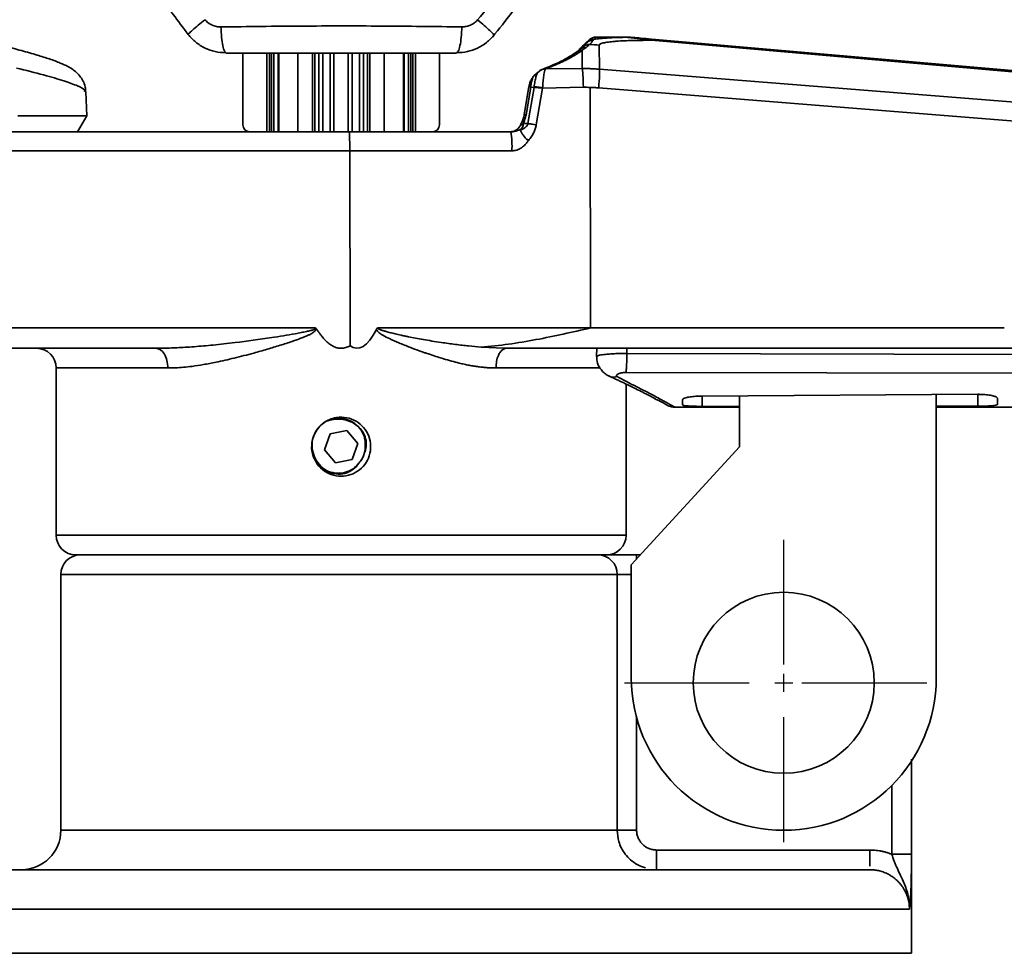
# Model space of a CAD drawing. Header units: millimetres. Extents: x 2485 to 2999, y 1640 to 2004.
# Tile 29 of 32: x 2690 to 2740, y 1906 to 1953. Entities that reach past the tile are written whole.
import ezdxf

# ---------------------------------------------------------------- set-up
doc = ezdxf.new("R2010")
doc.units = ezdxf.units.MM
doc.linetypes.add('CENTER', pattern=[10.16, 6.35, -1.27, 1.27, -1.27])
doc.layers.add('中心线层', color=1, linetype='CENTER')
doc.layers.add('粗实线层', color=7, linetype='Continuous', lineweight=35)

# ---------------------------------------------------------------- blocks, each defined once
blk = doc.blocks.new('*U18')
at = {"layer": '中心线层', "color": 0, "transparency": 16777216}
for p, q in [((0, 0.92), (0, 8.1)), ((-8.1, 0), (-0.92, 0)), ((0.92, 0), (8.1, 0)), ((0, -8.1), (0, -0.92))]:
    blk.add_line(p, q, dxfattribs=at)
at = {"layer": '中心线层', "color": 0, "linetype": 'Continuous', "transparency": 16777216}
for p, q in [((-0.46, 0), (0.46, 0)), ((0, -0.46), (0, 0.46))]:
    blk.add_line(p, q, dxfattribs=at)

msp = doc.modelspace()

# ---------------------------------------------------------------- linework, layer by layer
at = {"layer": '粗实线层'}
for p, q in [((2718.526, 1951.948), (2718.736, 1952.13)), ((2718.884, 1952.282), (2718.67, 1952.096)), ((2719.212, 1952.405), (2720.691, 1952.405)), ((2721.06, 1952.387), (2720.732, 1952.4)), ((2721.06, 1952.39), (2721.008, 1952.395)), ((2721.168, 1952.382), (2721.06, 1952.387)), ((2721.168, 1952.382), (2721.06, 1952.387)), ((2811.396, 1944.425), (2722.022, 1952.247)), ((2811.408, 1944.487), (2722.026, 1952.307)), ((2700.381, 1951.637), (2700.429, 1951.592)), ((2712.148, 1951.638), (2712.1, 1951.592)), ((2712.1, 1951.592), (2712.148, 1951.637)), ((2718.319, 1951.733), (2718.53, 1951.912)), ((2718.429, 1951.823), (2718.37, 1951.771)), ((2718.511, 1951.739), (2718.51, 1950.81)), ((2718.872, 1952.026), (2718.878, 1952.031)), ((2719.378, 1950.778), (2719.377, 1952)), ((2701.253, 1951.592), (2701.253, 1947.942)), ((2702.468, 1951.592), (2702.468, 1947.592)), ((2702.615, 1947.592), (2702.615, 1951.592)), ((2702.713, 1951.592), (2702.713, 1947.592)), ((2702.828, 1951.592), (2702.828, 1947.592)), ((2703.049, 1947.592), (2703.049, 1951.592)), ((2703.088, 1947.592), (2703.088, 1951.592)), ((2704.059, 1951.592), (2704.059, 1947.592)), ((2704.788, 1951.592), (2704.788, 1947.592)), ((2704.92, 1951.592), (2704.92, 1947.592)), ((2705.124, 1951.592), (2705.124, 1947.592)), ((2705.316, 1951.592), (2705.316, 1947.592)), ((2705.697, 1947.592), (2705.697, 1951.592)), ((2705.889, 1951.592), (2705.889, 1947.588)), ((2706.617, 1947.592), (2706.617, 1951.592)), ((2706.81, 1951.592), (2706.81, 1947.592)), ((2707.19, 1951.592), (2707.19, 1947.592)), ((2707.383, 1951.592), (2707.383, 1947.592)), ((2707.586, 1951.592), (2707.586, 1947.592)), ((2707.718, 1951.592), (2707.718, 1947.592)), ((2708.447, 1947.592), (2708.447, 1951.592)), ((2709.417, 1951.592), (2709.417, 1947.592)), ((2709.456, 1951.592), (2709.456, 1947.592)), ((2709.678, 1951.592), (2709.678, 1947.592)), ((2709.793, 1947.592), (2709.793, 1951.592)), ((2709.891, 1951.592), (2709.891, 1947.592)), ((2710.038, 1951.592), (2710.038, 1947.592)), ((2711.253, 1951.592), (2711.253, 1947.942)), ((2718.145, 1951.6), (2717.975, 1951.497)), ((2716.263, 1950.625), (2716.062, 1950.45)), ((2716.416, 1950.743), (2716.253, 1950.616)), ((2716.478, 1950.768), (2716.4, 1950.733)), ((2716.596, 1950.795), (2716.564, 1950.781)), ((2716.596, 1950.795), (2716.564, 1950.781)), ((2718.51, 1950.81), (2716.653, 1950.793)), ((2811.182, 1943.454), (2719.378, 1950.779)), ((2693.322, 1948.408), (2693.279, 1949.63)), ((2715.8, 1949.899), (2715.555, 1948.451)), ((2715.889, 1949.872), (2715.65, 1948.464)), ((2716.06, 1949.853), (2715.747, 1948.011)), ((2716.06, 1949.853), (2715.889, 1949.872)), ((2716.492, 1949.816), (2716.175, 1947.947)), ((2718.566, 1949.857), (2716.492, 1949.816)), ((2718.908, 1949.853), (2718.932, 1937.627)), ((2811.151, 1942.505), (2719.347, 1949.83)), ((2689.819, 1948.408), (2693.322, 1948.408)), ((2692.85, 1947.592), (2693.322, 1948.408)), ((2715.2, 1947.733), (2715.297, 1947.826)), ((2715.521, 1948.011), (2715.747, 1948.011)), ((2706.658, 1947.592), (2706.253, 1947.592)), ((2714.877, 1947.592), (2706.658, 1947.592)), ((2706.691, 1946.627), (2680.38, 1946.627)), ((2706.691, 1946.627), (2706.703, 1936.719)), ((2714.933, 1946.627), (2706.691, 1946.627)), ((2680.174, 1937.627), (2704.934, 1937.627)), ((2708.125, 1937.627), (2718.932, 1937.627)), ((2718.932, 1937.627), (2739.965, 1937.627)), ((2709.633, 1937.187), (2709.672, 1937.179)), ((2714.14, 1936.616), (2713.365, 1936.651)), ((2714.667, 1936.592), (2714.14, 1936.616)), ((2714.667, 1936.592), (2714.598, 1936.578)), ((2714.667, 1936.592), (2739.873, 1936.592)), ((2719.245, 1936.592), (2719.238, 1936.171)), ((2720.774, 1936.592), (2720.774, 1936.33)), ((2720.774, 1936.33), (2815.769, 1936.065)), ((2739.873, 1936.592), (2811.105, 1936.592)), ((2691.767, 1935.592), (2691.767, 1927.092)), ((2697.443, 1935.592), (2691.767, 1935.592)), ((2719.428, 1935.592), (2714.123, 1935.592)), ((2818.184, 1935.211), (2720.735, 1935.367)), ((2720.738, 1927.092), (2720.738, 1934.773)), ((2724.612, 1934.166), (2738.612, 1934.253)), ((2724.612, 1934.166), (2724.612, 1933.64)), ((2726.503, 1934.177), (2726.503, 1931.592)), ((2736.503, 1919.842), (2736.503, 1934.24)), ((2738.612, 1934.253), (2738.612, 1933.648)), ((2723.612, 1933.711), (2723.612, 1933.986)), ((2726.503, 1933.641), (2724.612, 1933.64)), ((2738.612, 1933.648), (2736.503, 1933.647)), ((2739.612, 1934.054), (2739.612, 1933.731)), ((2723.27, 1933.592), (2723.261, 1933.595)), ((2723.27, 1933.592), (2723.271, 1933.592)), ((2723.27, 1933.592), (2723.27, 1933.592)), ((2723.272, 1933.592), (2726.503, 1933.592)), ((2736.503, 1933.592), (2742.003, 1933.592)), ((2705.401, 1931.435), (2705.691, 1932.251)), ((2705.691, 1932.251), (2706.543, 1932.408)), ((2706.543, 1932.408), (2707.105, 1931.749)), ((2707.105, 1931.749), (2706.815, 1930.933)), ((2705.963, 1930.776), (2705.401, 1931.435)), ((2726.503, 1931.592), (2721.003, 1925.592)), ((2706.815, 1930.933), (2705.963, 1930.776)), ((2691.767, 1927.092), (2720.738, 1927.092)), ((2721.003, 1925.592), (2721.003, 1919.842)), ((2721.461, 1926.092), (2721.273, 1926.092)), ((2721.273, 1926.092), (2721.273, 1925.887)), ((2692.003, 1925.092), (2692.003, 1912.092)), ((2720.288, 1925.092), (2692.003, 1925.092)), ((2720.288, 1912.092), (2720.288, 1925.092)), ((2720.288, 1925.092), (2721.003, 1925.092)), ((2721.273, 1917.813), (2721.273, 1912.092)), ((2735.245, 1915.705), (2735.245, 1910.876)), ((2735.253, 1905.842), (2735.253, 1915.621)), ((2734.246, 1910.876), (2734.246, 1914.374)), ((2692.003, 1912.092), (2720.288, 1912.092)), ((2722.287, 1911.092), (2733.124, 1911.092)), ((2733.124, 1910.126), (2733.124, 1910.092)), ((2677.253, 1908.092), (2735.141, 1908.092)), ((2677.253, 1905.842), (2735.253, 1905.842))]:
    msp.add_line(p, q, dxfattribs=at)
msp.add_circle((2728.753, 1919.592), 4.6, dxfattribs=at)
for centre, radius, start, end in [((2701.603, 1947.942), 0.35, 180, 270), ((2710.903, 1947.942), 0.35, 270, 0), ((2710.625, 1946.862), 4.314, 356.8787, 9.7436), ((2690.767, 1935.592), 1, 0, 90), ((2706.253, 1931.592), 1.5, 115.8589, 205.0183), ((2706.253, 1931.592), 1.229, 317.5132, 3.364), ((2692.767, 1927.092), 1, 180, 270), ((2719.738, 1927.092), 1, 270, 0), ((2693.003, 1925.092), 1, 90, 180), ((2719.296, 1925.099), 0.993, 359.5686, 89.562), ((2728.753, 1919.842), 7.75, 180, 0), ((2690.003, 1912.092), 2, 270, 0)]:
    msp.add_arc(centre, radius, start, end, dxfattribs=at)
msp.add_ellipse((2706.253, 2351.402), major_axis=(-0.81, 414.81), ratio=0.034866, start_param=3.11671, end_param=3.209629, dxfattribs=at)
for points, knots in [([(2695.552, 1974.159), (2695.135, 1973.18), (2694.308, 1971.244), (2693.606, 1968.189), (2693.394, 1965.143), (2693.706, 1962.19), (2694.466, 1959.423), (2695.577, 1956.895), (2696.917, 1954.601), (2697.963, 1953.223), (2698.476, 1952.548)], [0, 0, 0, 0, 0.137864, 0.27279, 0.404487, 0.532448, 0.65616, 0.775334, 0.889917, 1, 1, 1, 1]), ([(2713.192, 1953.282), (2713.581, 1953.758), (2714.318, 1954.665), (2715.348, 1956.195), (2716.308, 1957.898), (2717.103, 1959.742), (2717.64, 1961.499), (2717.932, 1962.979), (2718.07, 1964.253), (2718.106, 1965.395), (2718.06, 1966.491), (2717.945, 1967.539), (2717.741, 1968.698), (2717.424, 1969.957), (2716.971, 1971.292), (2716.452, 1972.546), (2716.052, 1973.337), (2715.857, 1973.724)], [0, 0, 0, 0, 0.0837066, 0.1590703, 0.2507365, 0.3493653, 0.4317705, 0.5001331, 0.5542293, 0.6059227, 0.6555165, 0.7032376, 0.7492448, 0.8156154, 0.8795308, 0.9410212, 1, 1, 1, 1]), ([(2713.94, 1952.411), (2714.618, 1953.248), (2715.632, 1954.499), (2716.399, 1955.913), (2716.652, 1956.382)], [0, 0, 0, 0, 0.669068, 1, 1, 1, 1]), ([(2699.328, 1953.293), (2699.212, 1953.198), (2698.97, 1953), (2698.688, 1952.757), (2698.51, 1952.594), (2698.494, 1952.566), (2698.487, 1952.554)], [0, 0, 0, 0, 0.257243, 0.532442, 0.811023, 1, 1, 1, 1]), ([(2699.328, 1953.293), (2699.381, 1953.238), (2699.486, 1953.126), (2699.689, 1953.013), (2699.91, 1952.936), (2700.065, 1952.929), (2700.142, 1952.926)], [0, 0, 0, 0, 0.244283, 0.493344, 0.746479, 1, 1, 1, 1]), ([(2712.389, 1952.928), (2712.465, 1952.931), (2712.617, 1952.938), (2712.835, 1953.011), (2713.035, 1953.12), (2713.14, 1953.228), (2713.192, 1953.282)], [0, 0, 0, 0, 0.253674, 0.506781, 0.75583, 1, 1, 1, 1]), ([(2713.192, 1953.282), (2713.308, 1953.183), (2713.547, 1952.98), (2713.824, 1952.731), (2713.996, 1952.565), (2714.011, 1952.535), (2714.017, 1952.524)], [0, 0, 0, 0, 0.2591308, 0.5349905, 0.8127425, 1, 1, 1, 1]), ([(2700.142, 1952.926), (2701.508, 1952.943), (2704.201, 1952.977), (2708.33, 1952.978), (2711.023, 1952.944), (2712.389, 1952.928)], [0, 0, 0, 0, 0.336488, 0.663424, 1, 1, 1, 1]), ([(2700.142, 1952.926), (2700.15, 1952.746), (2700.165, 1952.387), (2700.233, 1951.955), (2700.309, 1951.686), (2700.362, 1951.65), (2700.381, 1951.637)], [0, 0, 0, 0, 0.282725, 0.56545, 0.848175, 1, 1, 1, 1]), ([(2712.389, 1952.928), (2712.381, 1952.748), (2712.366, 1952.388), (2712.297, 1951.956), (2712.221, 1951.686), (2712.167, 1951.65), (2712.148, 1951.638)], [0, 0, 0, 0, 0.2827202, 0.5654404, 0.8481606, 1, 1, 1, 1]), ([(2698.474, 1952.544), (2698.599, 1952.405), (2698.849, 1952.129), (2699.327, 1951.838), (2699.847, 1951.648), (2700.211, 1951.625), (2700.393, 1951.613)], [0, 0, 0, 0, 0.251564, 0.502135, 0.751512, 1, 1, 1, 1]), ([(2712.136, 1951.613), (2712.315, 1951.624), (2712.675, 1951.647), (2713.19, 1951.833), (2713.664, 1952.117), (2713.913, 1952.388), (2714.038, 1952.523)], [0, 0, 0, 0, 0.248487, 0.497844, 0.748404, 1, 1, 1, 1]), ([(2719.072, 1952.25), (2719.012, 1952.252), (2718.95, 1952.242), (2718.835, 1952.201), (2718.781, 1952.169), (2718.736, 1952.13)], [0, 0, 0, 0, 0.5, 0.5, 1, 1, 1, 1]), ([(2719.109, 1952.297), (2719.051, 1952.297), (2718.99, 1952.287), (2718.877, 1952.245), (2718.825, 1952.214), (2718.781, 1952.176)], [0, 0, 0, 0, 0.5, 0.5, 1, 1, 1, 1]), ([(2719.072, 1952.25), (2719.064, 1952.238), (2719.047, 1952.215), (2719.017, 1952.178), (2718.981, 1952.135), (2718.937, 1952.086), (2718.897, 1952.049), (2718.878, 1952.03)], [0, 0, 0, 0, 0.1910601, 0.371617, 0.5436854, 0.7738528, 1, 1, 1, 1]), ([(2719.109, 1952.297), (2719.104, 1952.29), (2719.093, 1952.275), (2719.079, 1952.258), (2719.072, 1952.25)], [0, 0, 0, 0, 0.509748, 1, 1, 1, 1]), ([(2719.212, 1952.405), (2719.212, 1952.405), (2719.211, 1952.403), (2719.202, 1952.394), (2719.187, 1952.378), (2719.167, 1952.357), (2719.142, 1952.331), (2719.12, 1952.308), (2719.109, 1952.297)], [0, 0, 0, 0, 0.166479, 0.332993, 0.499572, 0.666246, 0.833045, 1, 1, 1, 1]), ([(2720.732, 1952.4), (2720.652, 1952.399), (2720.489, 1952.395), (2720.251, 1952.388), (2720.016, 1952.378), (2719.798, 1952.366), (2719.597, 1952.352), (2719.421, 1952.336), (2719.257, 1952.318), (2719.159, 1952.304), (2719.109, 1952.297)], [0, 0, 0, 0, 0.128735, 0.260276, 0.394801, 0.532542, 0.652058, 0.77252, 0.884261, 1, 1, 1, 1]), ([(2722.022, 1952.247), (2721.907, 1952.247), (2721.687, 1952.245), (2721.376, 1952.242), (2721.028, 1952.235), (2720.654, 1952.223), (2720.318, 1952.204), (2720.078, 1952.185), (2719.909, 1952.168), (2719.762, 1952.148), (2719.631, 1952.125), (2719.519, 1952.098), (2719.438, 1952.068), (2719.387, 1952.036), (2719.381, 1952.012), (2719.377, 1952)], [0, 0, 0, 0, 0.094829, 0.181886, 0.261245, 0.394419, 0.5171, 0.584763, 0.643878, 0.70421, 0.765836, 0.828433, 0.887762, 0.944641, 1, 1, 1, 1]), ([(2720.732, 1952.4), (2720.725, 1952.401), (2720.711, 1952.403), (2720.697, 1952.405), (2720.692, 1952.405), (2720.691, 1952.405), (2720.691, 1952.405)], [0, 0, 0, 0, 0.337985, 0.670191, 0.997078, 1, 1, 1, 1]), ([(2721.12, 1952.386), (2721.066, 1952.391), (2721.013, 1952.395), (2720.959, 1952.398), (2720.87, 1952.403), (2720.78, 1952.405), (2720.691, 1952.405)], [0.0000026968, 0.0000026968, 0.0000026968, 0.0000026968, 0.0001637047, 0.0001637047, 0.0001637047, 0.0004319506, 0.0004319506, 0.0004319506, 0.0004319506]), ([(2722.022, 1952.247), (2721.966, 1952.255), (2721.855, 1952.271), (2721.696, 1952.293), (2721.533, 1952.315), (2721.374, 1952.335), (2721.215, 1952.354), (2721.066, 1952.372), (2720.927, 1952.385), (2720.816, 1952.396), (2720.761, 1952.399), (2720.732, 1952.4)], [0, 0, 0, 0, 0.103034, 0.20318, 0.300727, 0.416797, 0.520583, 0.637363, 0.770555, 0.877979, 1, 1, 1, 1]), ([(2722.026, 1952.307), (2721.829, 1952.324), (2721.637, 1952.341), (2721.398, 1952.362), (2721.327, 1952.368), (2721.22, 1952.377), (2721.185, 1952.381), (2721.168, 1952.382)], [0, 0, 0, 0, 0.5, 0.5, 0.75, 0.75, 1, 1, 1, 1]), ([(2693.263, 1949.633), (2693.26, 1949.714), (2693.254, 1949.929), (2693.127, 1950.21), (2692.963, 1950.454), (2692.78, 1950.635), (2692.579, 1950.788), (2692.318, 1950.94), (2691.957, 1951.105), (2691.453, 1951.292), (2690.799, 1951.499), (2690.025, 1951.719), (2689.36, 1951.893), (2688.966, 1951.991), (2688.901, 1952.007)], [0, 0, 0, 0, 0.023938, 0.063036, 0.103264, 0.14854, 0.204564, 0.281009, 0.400374, 0.54655, 0.684515, 0.83051, 0.972125, 1, 1, 1, 1]), ([(2718.28, 1951.69), (2718.049, 1951.534), (2717.586, 1951.221), (2716.848, 1950.919), (2716.479, 1950.768)], [0, 0, 0, 0, 0.499794, 1, 1, 1, 1]), ([(2718.511, 1951.739), (2718.471, 1951.71), (2718.39, 1951.651), (2718.256, 1951.563), (2718.115, 1951.476), (2717.964, 1951.389), (2717.804, 1951.303), (2717.635, 1951.217), (2717.457, 1951.131), (2717.27, 1951.046), (2717.073, 1950.961), (2716.869, 1950.877), (2716.725, 1950.821), (2716.653, 1950.793)], [0, 0, 0, 0, 0.091069, 0.182033, 0.272918, 0.363746, 0.454543, 0.545332, 0.636137, 0.726982, 0.817892, 0.90889, 1, 1, 1, 1]), ([(2718.185, 1951.624), (2718.228, 1951.662), (2718.28, 1951.692), (2718.393, 1951.732), (2718.453, 1951.741), (2718.511, 1951.739)], [0, 0, 0, 0, 0.5, 0.5, 1, 1, 1, 1]), ([(2718.319, 1951.733), (2718.338, 1951.752), (2718.377, 1951.79), (2718.43, 1951.846), (2718.482, 1951.9), (2718.511, 1951.932), (2718.526, 1951.948)], [0, 0, 0, 0, 0.2229668, 0.4638833, 0.7228585, 1, 1, 1, 1]), ([(2718.707, 1951.887), (2718.647, 1951.889), (2718.585, 1951.881), (2718.468, 1951.841), (2718.414, 1951.809), (2718.369, 1951.771)], [0, 0, 0, 0, 0.5, 0.5, 1, 1, 1, 1]), ([(2718.707, 1951.887), (2718.676, 1951.862), (2718.615, 1951.813), (2718.547, 1951.764), (2718.511, 1951.739), (2718.511, 1951.739)], [0, 0, 0, 0, 0.500168, 0.999391, 1, 1, 1, 1]), ([(2718.526, 1951.948), (2718.54, 1951.962), (2718.566, 1951.989), (2718.599, 1952.022), (2718.625, 1952.049), (2718.646, 1952.07), (2718.66, 1952.086), (2718.669, 1952.095), (2718.67, 1952.097), (2718.671, 1952.097)], [0, 0, 0, 0, 0.145097, 0.28946, 0.433079, 0.575947, 0.718056, 0.859405, 1, 1, 1, 1]), ([(2718.872, 1952.026), (2718.812, 1952.03), (2718.749, 1952.022), (2718.63, 1951.982), (2718.575, 1951.951), (2718.529, 1951.912)], [0, 0, 0, 0, 0.5, 0.5, 1, 1, 1, 1]), ([(2718.872, 1952.026), (2718.85, 1952.006), (2718.798, 1951.959), (2718.739, 1951.913), (2718.707, 1951.887)], [0, 0, 0, 0, 0.4373794, 1, 1, 1, 1]), ([(2712.1, 1951.592), (2710.811, 1951.592), (2708.232, 1951.592), (2704.298, 1951.592), (2701.718, 1951.592), (2700.429, 1951.592)], [0, 0, 0, 0, 0.333206, 0.666774, 1, 1, 1, 1]), ([(2689.741, 1950.837), (2690.222, 1950.718), (2691.178, 1950.48), (2692.2, 1950.179), (2692.884, 1949.926), (2693.259, 1949.737), (2693.223, 1949.659), (2693.21, 1949.629)], [0, 0, 0, 0, 0.221893, 0.440611, 0.656156, 0.86853, 1, 1, 1, 1]), ([(2716.646, 1950.794), (2716.587, 1950.796), (2716.527, 1950.797), (2716.479, 1950.768), (2716.478, 1950.767)], [0, 0, 0, 0, 0.982363, 1, 1, 1, 1]), ([(2716.63, 1950.771), (2716.627, 1950.763), (2716.62, 1950.747), (2716.609, 1950.714), (2716.598, 1950.674), (2716.587, 1950.628), (2716.571, 1950.557), (2716.552, 1950.452), (2716.533, 1950.312), (2716.517, 1950.161), (2716.504, 1949.999), (2716.496, 1949.879), (2716.492, 1949.816)], [0, 0, 0, 0, 0.066777, 0.133572, 0.200384, 0.267214, 0.334061, 0.472704, 0.61153, 0.726179, 0.855655, 1, 1, 1, 1]), ([(2716.646, 1950.794), (2716.63, 1950.791), (2716.6, 1950.786), (2716.569, 1950.778), (2716.554, 1950.774)], [0, 0, 0, 0, 0.500668, 1, 1, 1, 1]), ([(2718.51, 1950.81), (2718.523, 1950.774), (2718.537, 1950.657), (2718.557, 1950.313), (2718.564, 1950.087), (2718.566, 1949.857)], [0, 0, 0, 0, 0.5, 0.5, 1, 1, 1, 1]), ([(2719.378, 1950.778), (2719.297, 1950.784), (2719.134, 1950.796), (2718.909, 1950.806), (2718.701, 1950.81), (2718.574, 1950.81), (2718.51, 1950.81)], [0, 0, 0, 0, 0.2811536, 0.5623184, 0.7809676, 1, 1, 1, 1]), ([(2719.347, 1949.83), (2719.365, 1950.058), (2719.378, 1950.283), (2719.389, 1950.625), (2719.387, 1950.742), (2719.378, 1950.778)], [0, 0, 0, 0, 0.5, 0.5, 1, 1, 1, 1]), ([(2716.102, 1950.482), (2716.066, 1950.452), (2715.997, 1950.392), (2715.905, 1950.236), (2715.833, 1950.055), (2715.808, 1949.929), (2715.796, 1949.868)], [0, 0, 0, 0, 0.272131, 0.52947, 0.772498, 1, 1, 1, 1]), ([(2715.889, 1949.872), (2715.891, 1949.896), (2715.898, 1949.971), (2715.916, 1950.081), (2715.943, 1950.192), (2715.981, 1950.312), (2716.029, 1950.409), (2716.077, 1950.469), (2716.099, 1950.483), (2716.109, 1950.49)], [0, 0, 0, 0, 0.078382, 0.244257, 0.370717, 0.495217, 0.74758, 0.889031, 1, 1, 1, 1]), ([(2716.258, 1950.608), (2716.245, 1950.593), (2716.209, 1950.55), (2716.153, 1950.391), (2716.1, 1950.165), (2716.075, 1949.979), (2716.063, 1949.887)], [0, 0, 0, 0, 0.156762, 0.428749, 0.718988, 1, 1, 1, 1]), ([(2715.889, 1949.872), (2715.866, 1949.875), (2715.819, 1949.881), (2715.794, 1949.882), (2715.799, 1949.88), (2715.799, 1949.88)], [0, 0, 0, 0, 0.450629, 0.907612, 1, 1, 1, 1]), ([(2716.492, 1949.816), (2716.472, 1949.818), (2716.428, 1949.822), (2716.36, 1949.829), (2716.284, 1949.836), (2716.205, 1949.844), (2716.126, 1949.85), (2716.083, 1949.852), (2716.06, 1949.853)], [0, 0, 0, 0, 0.120494, 0.259466, 0.416912, 0.592824, 0.787191, 1, 1, 1, 1]), ([(2716.492, 1949.816), (2716.47, 1949.822), (2716.42, 1949.835), (2716.338, 1949.852), (2716.25, 1949.867), (2716.149, 1949.88), (2716.095, 1949.885), (2716.063, 1949.887)], [0, 0, 0, 0, 0.136386, 0.303825, 0.502182, 0.706421, 1, 1, 1, 1]), ([(2718.566, 1949.857), (2718.623, 1949.857), (2718.737, 1949.856), (2718.851, 1949.854), (2718.908, 1949.853)], [0, 0, 0, 0, 0.5, 1, 1, 1, 1]), ([(2719.347, 1949.83), (2719.272, 1949.835), (2719.126, 1949.845), (2718.98, 1949.851), (2718.908, 1949.853)], [0, 0, 0, 0, 0.510976, 1, 1, 1, 1]), ([(2715.56, 1948.478), (2715.545, 1948.402), (2715.513, 1948.25), (2715.44, 1948.062), (2715.385, 1947.971), (2715.362, 1947.934)], [0, 0, 0, 0, 0.376901, 0.750822, 1, 1, 1, 1]), ([(2715.65, 1948.464), (2715.643, 1948.424), (2715.629, 1948.346), (2715.599, 1948.231), (2715.564, 1948.119), (2715.535, 1948.047), (2715.521, 1948.011)], [0, 0, 0, 0, 0.2511298, 0.5000164, 0.7488947, 1, 1, 1, 1]), ([(2715.65, 1948.464), (2715.605, 1948.468), (2715.572, 1948.47), (2715.551, 1948.466), (2715.563, 1948.461), (2715.591, 1948.453)], [0, 0, 0, 0, 0.5, 0.5, 1, 1, 1, 1]), ([(2715.297, 1947.827), (2715.255, 1947.758), (2715.192, 1947.696), (2715.043, 1947.613), (2714.957, 1947.592), (2714.877, 1947.592)], [0, 0, 0, 0, 0.5, 0.5, 1, 1, 1, 1]), ([(2715.37, 1947.697), (2715.343, 1947.691), (2715.291, 1947.68), (2715.222, 1947.662), (2715.159, 1947.644), (2715.105, 1947.629), (2715.053, 1947.615), (2715.004, 1947.604), (2714.947, 1947.594), (2714.9, 1947.593), (2714.877, 1947.592)], [0, 0, 0, 0, 0.169681, 0.320848, 0.450494, 0.597708, 0.688542, 0.790175, 0.895511, 1, 1, 1, 1]), ([(2715.211, 1947.736), (2715.142, 1947.678), (2715.043, 1947.594), (2714.945, 1947.605), (2714.916, 1947.609)], [0, 0, 0, 0, 0.702835, 1, 1, 1, 1]), ([(2714.926, 1947.592), (2714.941, 1947.592), (2714.972, 1947.594), (2715.016, 1947.605), (2715.058, 1947.622), (2715.097, 1947.644), (2715.123, 1947.662), (2715.136, 1947.671)], [0, 0, 0, 0, 0.223455, 0.434778, 0.63438, 0.822698, 1, 1, 1, 1]), ([(2715.362, 1947.934), (2715.352, 1947.915), (2715.328, 1947.871), (2715.302, 1947.842), (2715.288, 1947.826)], [0, 0, 0, 0, 0.454004, 1, 1, 1, 1]), ([(2715.297, 1947.826), (2715.319, 1947.849), (2715.361, 1947.894), (2715.431, 1947.959), (2715.492, 1947.994), (2715.521, 1948.011)], [0, 0, 0, 0, 0.354673, 0.688376, 1, 1, 1, 1]), ([(2715.747, 1948.011), (2715.744, 1947.999), (2715.735, 1947.964), (2715.707, 1947.914), (2715.666, 1947.864), (2715.601, 1947.805), (2715.52, 1947.756), (2715.435, 1947.719), (2715.39, 1947.704), (2715.37, 1947.697)], [0, 0, 0, 0, 0.065238, 0.194201, 0.310438, 0.426452, 0.697377, 0.864326, 1, 1, 1, 1]), ([(2715.774, 1947.148), (2715.762, 1947.159), (2715.73, 1947.185), (2715.676, 1947.234), (2715.608, 1947.302), (2715.541, 1947.379), (2715.482, 1947.455), (2715.433, 1947.527), (2715.394, 1947.597), (2715.373, 1947.655), (2715.371, 1947.686), (2715.37, 1947.697)], [0, 0, 0, 0, 0.055444, 0.137524, 0.247477, 0.387644, 0.507339, 0.624552, 0.764254, 0.910652, 1, 1, 1, 1]), ([(2716.175, 1947.947), (2716.093, 1947.962), (2716.006, 1947.976), (2715.854, 1947.998), (2715.791, 1948.006), (2715.747, 1948.011)], [0, 0, 0, 0, 0.5, 0.5, 1, 1, 1, 1]), ([(2716.175, 1947.947), (2716.168, 1947.913), (2716.154, 1947.844), (2716.124, 1947.744), (2716.088, 1947.647), (2716.028, 1947.517), (2715.927, 1947.347), (2715.828, 1947.218), (2715.774, 1947.148)], [0, 0, 0, 0, 0.116854, 0.232064, 0.346206, 0.459876, 0.707582, 1, 1, 1, 1]), ([(2706.658, 1947.592), (2706.662, 1947.592), (2706.667, 1947.567), (2706.675, 1947.471), (2706.678, 1947.4), (2706.684, 1947.222), (2706.687, 1947.115), (2706.69, 1946.882), (2706.691, 1946.754), (2706.691, 1946.627)], [0, 0, 0, 0, 0.25, 0.25, 0.5, 0.5, 0.75, 0.75, 1, 1, 1, 1]), ([(2714.99, 1947.603), (2714.979, 1947.601), (2714.956, 1947.596), (2714.916, 1947.587), (2714.898, 1947.58), (2714.886, 1947.576)], [0, 0, 0, 0, 0.23455, 0.478604, 1, 1, 1, 1]), ([(2715.774, 1947.148), (2715.741, 1947.105), (2715.69, 1947.037), (2715.604, 1946.943), (2715.52, 1946.861), (2715.416, 1946.786), (2715.309, 1946.712), (2715.182, 1946.667), (2715.084, 1946.642), (2714.999, 1946.634), (2714.961, 1946.63), (2714.933, 1946.627)], [0, 0, 0, 0, 0.158282, 0.249799, 0.371252, 0.499958, 0.623731, 0.749934, 0.888627, 0.918586, 1, 1, 1, 1]), ([(2704.956, 1937.592), (2704.956, 1937.596), (2704.955, 1937.604), (2704.946, 1937.616), (2704.939, 1937.623), (2704.934, 1937.627)], [0, 0, 0, 0, 0.2791321, 0.6027783, 1, 1, 1, 1]), ([(2704.934, 1937.627), (2704.95, 1937.62), (2704.979, 1937.607), (2704.998, 1937.582), (2705.008, 1937.571)], [0, 0, 0, 0, 0.526542, 1, 1, 1, 1]), ([(2708.044, 1937.553), (2708.052, 1937.568), (2708.071, 1937.601), (2708.105, 1937.617), (2708.125, 1937.627)], [0, 0, 0, 0, 0.429994, 1, 1, 1, 1]), ([(2708.125, 1937.627), (2708.122, 1937.623), (2708.117, 1937.615), (2708.126, 1937.599), (2708.143, 1937.586), (2708.17, 1937.57), (2708.206, 1937.553), (2708.254, 1937.533), (2708.312, 1937.513), (2708.38, 1937.49), (2708.459, 1937.466), (2708.548, 1937.441), (2708.647, 1937.414), (2708.757, 1937.385), (2708.878, 1937.355), (2709.009, 1937.324), (2709.15, 1937.291), (2709.302, 1937.257), (2709.464, 1937.222), (2709.575, 1937.199), (2709.633, 1937.187)], [0, 0, 0, 0, 0.00769, 0.016325, 0.029662, 0.048872, 0.074329, 0.106188, 0.144525, 0.189385, 0.240794, 0.298771, 0.363328, 0.434473, 0.512214, 0.596556, 0.687503, 0.785057, 0.889222, 1, 1, 1, 1]), ([(2713.365, 1936.651), (2714.298, 1936.722), (2715.229, 1936.857), (2717.086, 1937.205), (2718.011, 1937.417), (2718.932, 1937.627)], [0, 0, 0, 0, 0.5, 0.5, 1, 1, 1, 1]), ([(2696.835, 1936.592), (2696.945, 1936.592), (2697.174, 1936.593), (2697.533, 1936.603), (2697.921, 1936.619), (2698.337, 1936.642), (2698.782, 1936.673), (2699.257, 1936.712), (2699.763, 1936.759), (2700.299, 1936.815), (2701.282, 1936.927), (2702.49, 1937.093), (2703.621, 1937.276), (2704.21, 1937.387), (2704.471, 1937.441), (2704.649, 1937.482), (2704.76, 1937.511), (2704.819, 1937.528), (2704.867, 1937.544), (2704.905, 1937.557), (2704.932, 1937.57), (2704.95, 1937.579), (2704.955, 1937.588), (2704.956, 1937.592)], [0, 0, 0, 0, 0.04305, 0.08932, 0.138829, 0.191593, 0.247626, 0.306943, 0.369556, 0.435476, 0.504709, 0.730094, 0.872937, 0.910688, 0.941925, 0.966654, 0.975123, 0.98233, 0.98828, 0.99298, 0.996449, 0.99873, 1, 1, 1, 1]), ([(2705.008, 1937.571), (2705.005, 1937.566), (2704.998, 1937.553), (2704.977, 1937.527), (2704.947, 1937.492), (2704.876, 1937.427), (2704.796, 1937.371), (2704.717, 1937.323), (2704.646, 1937.284), (2704.537, 1937.235), (2704.38, 1937.168), (2704.198, 1937.097), (2703.991, 1937.022), (2703.639, 1936.9), (2703.136, 1936.737), (2702.481, 1936.539), (2701.701, 1936.318), (2700.829, 1936.092), (2699.978, 1935.9), (2699.267, 1935.763), (2698.716, 1935.676), (2698.241, 1935.622), (2697.829, 1935.592), (2697.569, 1935.592), (2697.443, 1935.592)], [0, 0, 0, 0, 0.001756, 0.00538, 0.011499, 0.017981, 0.039255, 0.045781, 0.050584, 0.067766, 0.087878, 0.110941, 0.13697, 0.165973, 0.243336, 0.325481, 0.41245, 0.539111, 0.660344, 0.746091, 0.824251, 0.886151, 0.944699, 1, 1, 1, 1]), ([(2706.253, 1936.592), (2706.223, 1936.593), (2706.163, 1936.595), (2706.074, 1936.61), (2705.984, 1936.635), (2705.895, 1936.671), (2705.806, 1936.716), (2705.717, 1936.771), (2705.628, 1936.837), (2705.538, 1936.912), (2705.45, 1936.997), (2705.361, 1937.092), (2705.272, 1937.197), (2705.183, 1937.313), (2705.094, 1937.437), (2705.037, 1937.525), (2705.008, 1937.571)], [0, 0, 0, 0, 0.054015, 0.108713, 0.164743, 0.222712, 0.283165, 0.346586, 0.413392, 0.483943, 0.558541, 0.637445, 0.720873, 0.809007, 0.902006, 1, 1, 1, 1]), ([(2714.123, 1935.592), (2714.052, 1935.592), (2713.909, 1935.594), (2713.69, 1935.606), (2713.465, 1935.625), (2713.234, 1935.652), (2712.998, 1935.687), (2712.756, 1935.73), (2712.508, 1935.78), (2712.21, 1935.848), (2711.857, 1935.94), (2711.49, 1936.047), (2711.135, 1936.159), (2710.881, 1936.244), (2710.686, 1936.308), (2710.559, 1936.348), (2710.402, 1936.4), (2710.127, 1936.497), (2709.716, 1936.654), (2709.215, 1936.858), (2708.751, 1937.059), (2708.435, 1937.215), (2708.249, 1937.33), (2708.161, 1937.392), (2708.108, 1937.445), (2708.08, 1937.485), (2708.056, 1937.521), (2708.048, 1937.544), (2708.044, 1937.553)], [0, 0, 0, 0, 0.036564, 0.073723, 0.111509, 0.149952, 0.189082, 0.228926, 0.26951, 0.310858, 0.374462, 0.441387, 0.488269, 0.546059, 0.563697, 0.581298, 0.606524, 0.63851, 0.712462, 0.802785, 0.87853, 0.934674, 0.957184, 0.97417, 0.981472, 0.989521, 0.995726, 1, 1, 1, 1]), ([(2709.672, 1937.179), (2709.792, 1937.155), (2710.045, 1937.105), (2710.444, 1937.033), (2710.881, 1936.959), (2711.424, 1936.877), (2712.048, 1936.791), (2712.722, 1936.709), (2713.155, 1936.67), (2713.365, 1936.651)], [0, 0, 0, 0, 0.097582, 0.205253, 0.323016, 0.450874, 0.64521, 0.828243, 1, 1, 1, 1]), ([(2706.703, 1936.719), (2706.634, 1936.68), (2706.562, 1936.648), (2706.412, 1936.604), (2706.332, 1936.592), (2706.253, 1936.592)], [0, 0, 0, 0, 0.5, 0.5, 1, 1, 1, 1]), ([(2697.443, 1935.592), (2697.443, 1935.854), (2697.378, 1936.114), (2697.153, 1936.484), (2696.995, 1936.592), (2696.835, 1936.592)], [0, 0, 0, 0, 0.5, 0.5, 1, 1, 1, 1]), ([(2714.598, 1936.578), (2714.581, 1936.575), (2714.522, 1936.566), (2714.437, 1936.505), (2714.332, 1936.394), (2714.23, 1936.214), (2714.141, 1935.934), (2714.129, 1935.706), (2714.123, 1935.592)], [0, 0, 0, 0, 0.0680924, 0.2238866, 0.3422704, 0.5266961, 0.7633474, 1, 1, 1, 1]), ([(2719.238, 1936.171), (2719.248, 1936.185), (2719.266, 1936.208), (2719.414, 1936.247), (2719.64, 1936.28), (2719.941, 1936.305), (2720.298, 1936.326), (2720.585, 1936.328), (2720.774, 1936.33)], [0, 0, 0, 0, 0.1663428, 0.2876869, 0.5034946, 0.6396043, 0.7628558, 1, 1, 1, 1]), ([(2719.254, 1936.166), (2719.25, 1936.116), (2719.237, 1935.943), (2719.355, 1935.646), (2719.558, 1935.386), (2719.767, 1935.228), (2719.88, 1935.174), (2719.935, 1935.148)], [0, 0, 0, 0, 0.120719, 0.418028, 0.716156, 0.86104, 1, 1, 1, 1]), ([(2720.774, 1936.33), (2720.773, 1936.228), (2720.772, 1936.018), (2720.764, 1935.73), (2720.751, 1935.494), (2720.74, 1935.409), (2720.735, 1935.367)], [0, 0, 0, 0, 0.243704, 0.499977, 0.756262, 1, 1, 1, 1]), ([(2719.812, 1935.203), (2720.162, 1935.043), (2720.844, 1934.73), (2721.604, 1934.347), (2722.219, 1934.027), (2722.589, 1933.826), (2722.596, 1933.834), (2722.598, 1933.838)], [0, 0, 0, 0, 0.208997, 0.406758, 0.593006, 0.850071, 1, 1, 1, 1]), ([(2720.277, 1935.154), (2720.23, 1935.14), (2720.135, 1935.111), (2719.98, 1935.13), (2719.894, 1935.17), (2719.861, 1935.185)], [0, 0, 0, 0, 0.372771, 0.76171, 1, 1, 1, 1]), ([(2720.735, 1935.367), (2720.693, 1935.366), (2720.607, 1935.363), (2720.487, 1935.343), (2720.383, 1935.315), (2720.306, 1935.279), (2720.26, 1935.239), (2720.25, 1935.196), (2720.263, 1935.168), (2720.277, 1935.154), (2720.277, 1935.154)], [0, 0, 0, 0, 0.13428, 0.275007, 0.417357, 0.558555, 0.701442, 0.849251, 0.997205, 1, 1, 1, 1]), ([(2720.277, 1935.154), (2720.448, 1935.063), (2720.789, 1934.881), (2721.287, 1934.636), (2721.725, 1934.407), (2722.118, 1934.201), (2722.433, 1934.03), (2722.685, 1933.893), (2722.887, 1933.785), (2723.03, 1933.699), (2723.164, 1933.638), (2723.234, 1933.6), (2723.256, 1933.595), (2723.267, 1933.593)], [0, 0, 0, 0, 0.100979, 0.201936, 0.302875, 0.403849, 0.504818, 0.588737, 0.673102, 0.757237, 0.841337, 0.925475, 1, 1, 1, 1]), ([(2723.612, 1933.986), (2723.617, 1933.998), (2723.63, 1934.029), (2723.755, 1934.078), (2723.982, 1934.124), (2724.278, 1934.158), (2724.5, 1934.163), (2724.612, 1934.166)], [0, 0, 0, 0, 0.150771, 0.366632, 0.579042, 0.789485, 1, 1, 1, 1]), ([(2738.612, 1934.253), (2738.679, 1934.252), (2738.859, 1934.251), (2739.139, 1934.228), (2739.4, 1934.181), (2739.577, 1934.119), (2739.6, 1934.076), (2739.612, 1934.054)], [0, 0, 0, 0, 0.127629, 0.341862, 0.560371, 0.780203, 1, 1, 1, 1]), ([(2722.61, 1933.839), (2722.678, 1933.789), (2722.81, 1933.69), (2723.04, 1933.608), (2723.193, 1933.598), (2723.267, 1933.593)], [0, 0, 0, 0, 0.346423, 0.685078, 1, 1, 1, 1]), ([(2724.612, 1933.64), (2724.538, 1933.641), (2724.353, 1933.641), (2724.072, 1933.648), (2723.818, 1933.662), (2723.645, 1933.683), (2723.623, 1933.701), (2723.612, 1933.711)], [0, 0, 0, 0, 0.1399396, 0.3543425, 0.5692344, 0.7846276, 1, 1, 1, 1]), ([(2739.612, 1933.731), (2739.607, 1933.724), (2739.594, 1933.706), (2739.473, 1933.681), (2739.247, 1933.662), (2738.948, 1933.65), (2738.724, 1933.649), (2738.612, 1933.648)], [0, 0, 0, 0, 0.14369, 0.358145, 0.572175, 0.786086, 1, 1, 1, 1]), ([(2705.599, 1932.942), (2705.701, 1932.983), (2705.959, 1933.088), (2706.417, 1933.11), (2706.91, 1932.972), (2707.331, 1932.676), (2707.629, 1932.257), (2707.772, 1931.763), (2707.743, 1931.25), (2707.546, 1930.776), (2707.202, 1930.393), (2706.751, 1930.146), (2706.244, 1930.063), (2705.736, 1930.151), (2705.297, 1930.408), (2705.011, 1930.692), (2704.937, 1930.897), (2704.92, 1930.943)], [0, 0, 0, 0, 0.04689, 0.118589, 0.190287, 0.261986, 0.333684, 0.405382, 0.47708, 0.548779, 0.620478, 0.692177, 0.763875, 0.835574, 0.907272, 0.97897, 1, 1, 1, 1]), ([(2705.485, 1932.88), (2705.393, 1932.825), (2705.306, 1932.76), (2705.149, 1932.613), (2705.079, 1932.532), (2704.895, 1932.265), (2704.812, 1932.062), (2704.775, 1931.849)], [0, 0, 0, 0, 0.25, 0.25, 0.5, 0.5, 1, 1, 1, 1]), ([(2707.452, 1931.319), (2707.502, 1931.441), (2707.529, 1931.572), (2707.535, 1931.836), (2707.514, 1931.969), (2707.384, 1932.342), (2707.21, 1932.558), (2706.888, 1932.786), (2706.77, 1932.848), (2706.522, 1932.938), (2706.394, 1932.968), (2706.13, 1932.995), (2705.999, 1932.993), (2705.738, 1932.959), (2705.609, 1932.927), (2705.485, 1932.88)], [0, 0, 0, 0, 0.125, 0.125, 0.25, 0.25, 0.5, 0.5, 0.625, 0.625, 0.75, 0.75, 0.875, 0.875, 1, 1, 1, 1]), ([(2705.599, 1932.942), (2705.698, 1932.972), (2705.957, 1933.051), (2706.4, 1933.036), (2706.859, 1932.859), (2707.218, 1932.544), (2707.44, 1932.139), (2707.487, 1931.829), (2707.481, 1931.674), (2707.48, 1931.664)], [0, 0, 0, 0, 0.116384, 0.302142, 0.482666, 0.657246, 0.825959, 0.988801, 1, 1, 1, 1]), ([(2704.775, 1931.849), (2704.765, 1931.699), (2704.773, 1931.55), (2704.831, 1931.254), (2704.879, 1931.111), (2705.013, 1930.844), (2705.1, 1930.718), (2705.305, 1930.502), (2705.428, 1930.408), (2705.692, 1930.27), (2705.839, 1930.223), (2706.136, 1930.186), (2706.29, 1930.196), (2706.581, 1930.272), (2706.72, 1930.338), (2706.963, 1930.515), (2707.069, 1930.626), (2707.152, 1930.753)], [0, 0, 0, 0, 0.125, 0.125, 0.25, 0.25, 0.375, 0.375, 0.5, 0.5, 0.625, 0.625, 0.75, 0.75, 0.875, 0.875, 1, 1, 1, 1]), ([(2707.152, 1930.753), (2707.225, 1930.832), (2707.289, 1930.921), (2707.39, 1931.112), (2707.427, 1931.213), (2707.452, 1931.319)], [0, 0, 0, 0, 0.5, 0.5, 1, 1, 1, 1]), ([(2707.159, 1930.761), (2707.089, 1930.68), (2706.929, 1930.492), (2706.58, 1930.301), (2706.154, 1930.217), (2705.705, 1930.278), (2705.287, 1930.486), (2705.027, 1930.743), (2704.918, 1930.918), (2704.894, 1930.957)], [0, 0, 0, 0, 0.1197, 0.274061, 0.433861, 0.599274, 0.770468, 0.947634, 1, 1, 1, 1]), ([(2692.77, 1926.092), (2692.802, 1926.092), (2693.182, 1926.092), (2694.577, 1926.092), (2695.593, 1926.092), (2698.109, 1926.092), (2699.608, 1926.092), (2702.866, 1926.092), (2704.623, 1926.092), (2708.133, 1926.092), (2709.884, 1926.092), (2713.117, 1926.092), (2714.598, 1926.092), (2717.068, 1926.092), (2718.056, 1926.092), (2719.392, 1926.092), (2719.738, 1926.092), (2719.738, 1926.092)], [0, 0, 0, 0, 0.125, 0.125, 0.25, 0.25, 0.375, 0.375, 0.5, 0.5, 0.625, 0.625, 0.75, 0.75, 0.875, 0.875, 1, 1, 1, 1]), ([(2719.303, 1926.092), (2718.73, 1926.092), (2716.954, 1926.092), (2711.696, 1926.092), (2708.406, 1926.092), (2701.801, 1926.092), (2698.726, 1926.092), (2694.246, 1926.092), (2693.003, 1926.092), (2693.003, 1926.092)], [0, 0, 0, 0, 0.25, 0.25, 0.5, 0.5, 0.75, 0.75, 1, 1, 1, 1]), ([(2721.273, 1926.092), (2720.803, 1926.092), (2720.347, 1926.092), (2719.627, 1926.092), (2719.385, 1926.092), (2719.303, 1926.092)], [0, 0, 0, 0, 0.5, 0.5, 1, 1, 1, 1]), ([(2720.288, 1912.092), (2720.328, 1912.092), (2720.452, 1912.092), (2720.808, 1912.092), (2721.04, 1912.092), (2721.273, 1912.092)], [0, 0, 0, 0, 0.5, 0.5, 1, 1, 1, 1]), ([(2720.288, 1912.092), (2720.305, 1911.9), (2720.341, 1911.47), (2720.613, 1910.953), (2720.969, 1910.571), (2721.318, 1910.318), (2721.591, 1910.225), (2721.724, 1910.179)], [0, 0, 0, 0, 0.223822, 0.501704, 0.661694, 0.835352, 1, 1, 1, 1]), ([(2721.273, 1912.092), (2721.274, 1912.059), (2721.276, 1911.994), (2721.291, 1911.897), (2721.316, 1911.801), (2721.362, 1911.677), (2721.44, 1911.531), (2721.567, 1911.379), (2721.721, 1911.254), (2721.898, 1911.163), (2722.089, 1911.103), (2722.222, 1911.095), (2722.287, 1911.092)], [0, 0, 0, 0, 0.061881, 0.123674, 0.186015, 0.249526, 0.374857, 0.499022, 0.62287, 0.749136, 0.875287, 1, 1, 1, 1]), ([(2722.287, 1910.092), (2722.287, 1910.092), (2722.287, 1910.113), (2722.287, 1910.211), (2722.287, 1910.287), (2722.287, 1910.482), (2722.287, 1910.601), (2722.287, 1910.847), (2722.287, 1910.974), (2722.287, 1911.092)], [0, 0, 0, 0, 0.25, 0.25, 0.5, 0.5, 0.75, 0.75, 1, 1, 1, 1]), ([(2733.124, 1911.092), (2733.179, 1911.091), (2733.289, 1911.089), (2733.453, 1911.075), (2733.615, 1911.054), (2733.776, 1911.023), (2733.934, 1910.983), (2734.092, 1910.935), (2734.194, 1910.896), (2734.246, 1910.876)], [0, 0, 0, 0, 0.144043, 0.286986, 0.429247, 0.571252, 0.71343, 0.856205, 1, 1, 1, 1]), ([(2733.124, 1911.092), (2733.124, 1910.962), (2733.124, 1910.703), (2733.124, 1910.41), (2733.124, 1910.31), (2733.124, 1910.277)], [0, 0, 0, 0, 0.400277, 0.800555, 1, 1, 1, 1]), ([(2734.246, 1910.876), (2734.257, 1910.841), (2734.29, 1910.735), (2734.349, 1910.572), (2734.421, 1910.394), (2734.519, 1910.166), (2734.656, 1909.872), (2734.819, 1909.53), (2734.96, 1909.184), (2735.046, 1908.907), (2735.099, 1908.666), (2735.13, 1908.457), (2735.144, 1908.259), (2735.141, 1908.132), (2735.141, 1908.092)], [0, 0, 0, 0, 0.035644, 0.107971, 0.168393, 0.22587, 0.356082, 0.500015, 0.617242, 0.74152, 0.797623, 0.869214, 0.958836, 1, 1, 1, 1]), ([(2735.245, 1910.876), (2735.243, 1910.876), (2735.219, 1910.876), (2735.119, 1910.876), (2735.042, 1910.876), (2734.847, 1910.876), (2734.731, 1910.876), (2734.488, 1910.876), (2734.362, 1910.876), (2734.246, 1910.876)], [0, 0, 0, 0, 0.25, 0.25, 0.5, 0.5, 0.75, 0.75, 1, 1, 1, 1]), ([(2735.245, 1910.876), (2735.245, 1910.848), (2735.245, 1910.786), (2735.245, 1910.686), (2735.245, 1910.549), (2735.244, 1910.387), (2735.242, 1910.144), (2735.239, 1909.862), (2735.235, 1909.614), (2735.231, 1909.45), (2735.227, 1909.304), (2735.222, 1909.14), (2735.215, 1908.975), (2735.207, 1908.825), (2735.196, 1908.654), (2735.18, 1908.464), (2735.162, 1908.27), (2735.147, 1908.149), (2735.141, 1908.092)], [0, 0, 0, 0, 0.023968, 0.052892, 0.086858, 0.142113, 0.194552, 0.301807, 0.398572, 0.428442, 0.469814, 0.552232, 0.603559, 0.659502, 0.731413, 0.8225, 0.915094, 1, 1, 1, 1]), ([(2679.258, 1910.092), (2679.274, 1910.092), (2679.307, 1910.092), (2679.631, 1910.092), (2680.173, 1910.092), (2681.063, 1910.092), (2682.394, 1910.092), (2684.283, 1910.092), (2686.571, 1910.092), (2689.205, 1910.092), (2692.119, 1910.092), (2695.217, 1910.092), (2698.416, 1910.092), (2701.635, 1910.092), (2704.595, 1910.092), (2707.272, 1910.092), (2709.719, 1910.092), (2712.183, 1910.092), (2714.952, 1910.092), (2717.939, 1910.092), (2721.049, 1910.092), (2723.92, 1910.092), (2726.48, 1910.092), (2728.669, 1910.092), (2730.439, 1910.092), (2731.767, 1910.092), (2732.697, 1910.092), (2732.983, 1910.092), (2733.124, 1910.092)], [0, 0, 0, 0, 0.027657, 0.056962, 0.087916, 0.118876, 0.161733, 0.205067, 0.248783, 0.292492, 0.335826, 0.378689, 0.419937, 0.460125, 0.499177, 0.528478, 0.557784, 0.588738, 0.619698, 0.662556, 0.705889, 0.749605, 0.793315, 0.836649, 0.879512, 0.92076, 0.960949, 1, 1, 1, 1]), ([(2733.124, 1910.092), (2733.162, 1910.091), (2733.237, 1910.09), (2733.348, 1910.08), (2733.456, 1910.066), (2733.527, 1910.051), (2733.562, 1910.044)], [0, 0, 0, 0, 0.256683, 0.508912, 0.756684, 1, 1, 1, 1]), ([(2733.562, 1910.044), (2733.527, 1910.051), (2733.456, 1910.066), (2733.348, 1910.08), (2733.237, 1910.09), (2733.162, 1910.091), (2733.124, 1910.092)], [0, 0, 0, 0, 0.243314, 0.491085, 0.743314, 1, 1, 1, 1]), ([(2735.141, 1908.092), (2735.14, 1908.138), (2735.138, 1908.232), (2735.122, 1908.372), (2735.098, 1908.511), (2735.063, 1908.648), (2735.018, 1908.784), (2734.963, 1908.916), (2734.899, 1909.045), (2734.825, 1909.169), (2734.742, 1909.289), (2734.65, 1909.402), (2734.536, 1909.523), (2734.395, 1909.649), (2734.219, 1909.776), (2734.021, 1909.888), (2733.801, 1909.982), (2733.643, 1910.023), (2733.562, 1910.044)], [0, 0, 0, 0, 0.0515281, 0.1032975, 0.1553124, 0.207577, 0.2600952, 0.3128711, 0.3659082, 0.4192104, 0.4727809, 0.5266232, 0.5807402, 0.6562358, 0.7359061, 0.8197556, 0.9077867, 1, 1, 1, 1])]:
    msp.add_open_spline(points, degree=3, knots=knots, dxfattribs=at)
for points in [[(2718.736, 1952.13), (2718.687, 1952.074), (2718.621, 1952), (2718.534, 1951.917)], [(2718.781, 1952.176), (2718.768, 1952.162), (2718.753, 1952.147), (2718.736, 1952.13)], [(2718.884, 1952.283), (2718.884, 1952.282), (2718.85, 1952.246), (2718.781, 1952.176)], [(2719.212, 1952.405), (2719.092, 1952.405), (2718.975, 1952.362), (2718.884, 1952.283)], [(2722.026, 1952.307), (2722.026, 1952.307), (2722.025, 1952.287), (2722.022, 1952.247)], [(2718.369, 1951.771), (2718.313, 1951.722), (2718.251, 1951.673), (2718.185, 1951.624)], [(2718.534, 1951.917), (2718.533, 1951.915), (2718.531, 1951.914), (2718.53, 1951.912)], [(2718.878, 1952.031), (2718.753, 1952.038), (2718.628, 1951.996), (2718.534, 1951.917)], [(2719.377, 1952), (2719.211, 1952.014), (2719.044, 1952.024), (2718.878, 1952.031)], [(2716.554, 1950.774), (2716.457, 1950.768), (2716.365, 1950.726), (2716.299, 1950.665)], [(2716.339, 1950.682), (2716.328, 1950.679), (2716.315, 1950.673), (2716.299, 1950.665)], [(2716.63, 1950.771), (2716.605, 1950.774), (2716.579, 1950.775), (2716.554, 1950.774)], [(2716.653, 1950.793), (2716.645, 1950.788), (2716.638, 1950.78), (2716.63, 1950.771)], [(2716.646, 1950.794), (2716.648, 1950.794), (2716.65, 1950.794), (2716.653, 1950.793)], [(2716.063, 1949.887), (2716.062, 1949.876), (2716.061, 1949.865), (2716.06, 1949.853)], [(2715.37, 1947.697), (2715.45, 1947.774), (2715.505, 1947.888), (2715.521, 1948.011)], [(2706.253, 1947.592), (2696.993, 1947.592), (2688.041, 1947.592), (2681.033, 1947.592)], [(2680.827, 1936.592), (2685.439, 1936.592), (2690.923, 1936.592), (2696.835, 1936.592)]]:
    msp.add_open_spline(points, degree=3, dxfattribs=at)

# ---------------------------------------------------------------- block references
at = {"layer": '中心线层'}
msp.add_blockref('*U18', (2728.753, 1919.592), dxfattribs=at)

doc.saveas('drawing.dxf')
